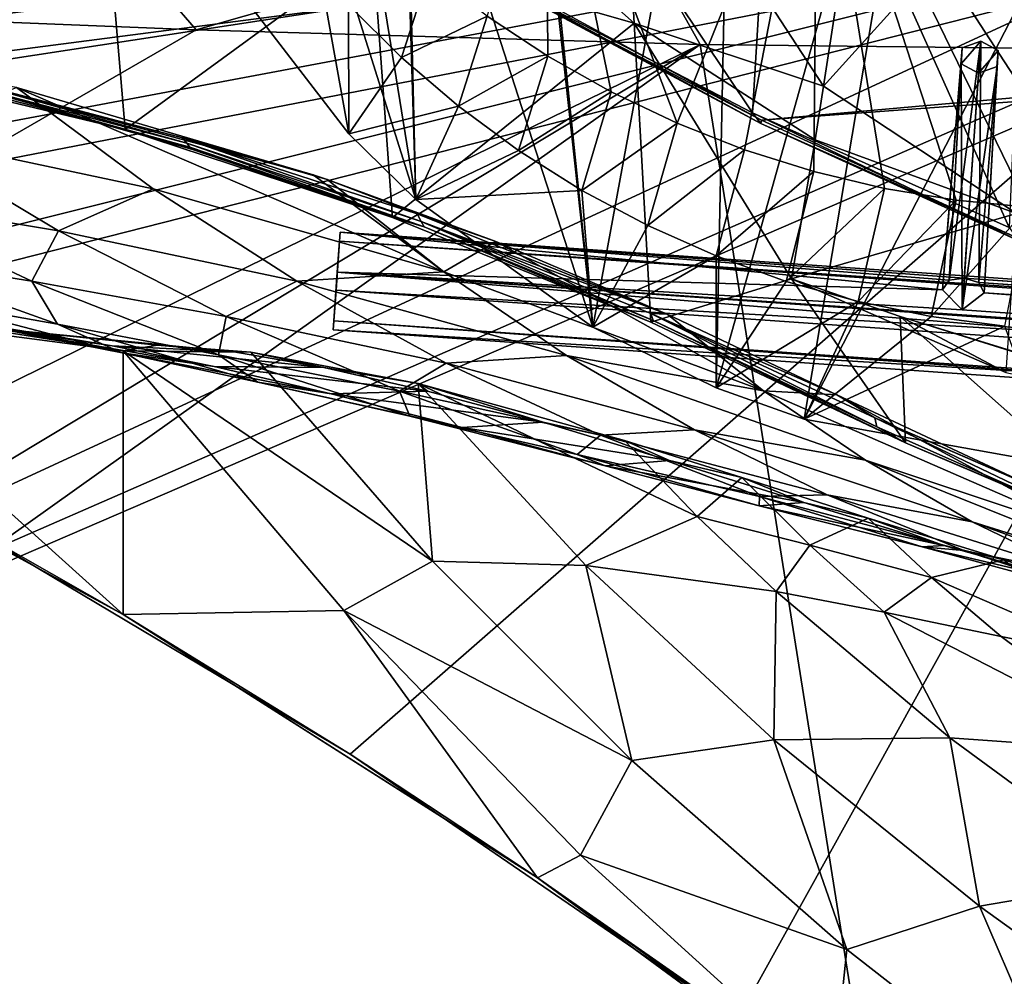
# Model space of a CAD drawing. Header units: metres. Extents: x -1004 to 0, y -808 to 0.
# Tile 60 of 97: x -663 to -569, y -167 to -76. Entities that reach past the tile are written whole.
import ezdxf

# ---------------------------------------------------------------- set-up
doc = ezdxf.new("R2010")
doc.units = ezdxf.units.M

msp = doc.modelspace()

# ---------------------------------------------------------------- linework, layer by layer
at = {"layer": 'top'}
for points in [[(-563.828979, -118.351624, 1976.31604), (-587.837097, -114.055832, 1971.532593), (-543.370056, -28.105516, 1926.987183)], [(-543.370056, -28.105516, 1926.987183), (-587.837097, -114.055832, 1971.532593), (-573.681213, -30.273012, 1923.938354)], [(-587.837097, -114.055832, 1971.532593), (-596.266052, -111.034325, 1969.651367), (-573.681213, -30.273012, 1923.938354)], [(-573.681213, -30.273012, 1923.938354), (-596.266052, -111.034325, 1969.651367), (-594.640137, -32.213715, 1924.19812)], [(-594.640137, -32.213715, 1924.19812), (-608.102783, -105.245163, 1966.830444), (-615.462036, -34.456242, 1926.485474)], [(-596.266052, -111.034325, 1969.651367), (-608.102783, -105.245163, 1966.830444), (-594.640137, -32.213715, 1924.19812)], [(-608.102783, -105.245163, 1966.830444), (-614.798401, -44.35643, 1932.162842), (-615.462036, -34.456242, 1926.485474)], [(-568.185486, -95.664284, 1536.789795), (-590.469238, -45.978783, 1506.066406), (-565.839478, -41.072617, 1505.358643)], [(-614.798401, -44.35643, 1932.162842), (-608.102783, -105.245163, 1966.830444), (-626.112, -49.44426, 1937.075684)], [(-592.798096, -84.690819, 1528.295776), (-614.703125, -51.961727, 1506.982056), (-590.469238, -45.978783, 1506.066406)], [(-568.185486, -95.664284, 1536.789795), (-592.798096, -84.690819, 1528.295776), (-590.469238, -45.978783, 1506.066406)], [(-626.112, -49.44426, 1937.075684), (-625.064758, -92.989151, 1962.418091), (-626.371643, -50.028816, 1937.447388)], [(-608.102783, -105.245163, 1966.830444), (-625.064758, -92.989151, 1962.418091), (-626.112, -49.44426, 1937.075684)], [(-625.064758, -92.989151, 1962.418091), (-631.759094, -51.641544, 1939.911621), (-626.371643, -50.028816, 1937.447388)], [(-631.759094, -51.641544, 1939.911621), (-625.064758, -92.989151, 1962.418091), (-637.43988, -53.622517, 1943.283569)], [(-629.193848, -68.938919, 224.104462), (-630.95813, -52.26717, 218.463608), (-604.139343, -76.101646, 232.79126)], [(-630.95813, -52.26717, 218.463608), (-605.47699, -52.26717, 225.682297), (-604.139343, -76.101646, 232.79126)], [(-612.411072, -79.258827, 2014.919556), (-612.598816, -52.26717, 2019.714355), (-618.238586, -75.413475, 2014.608521)], [(-592.798096, -84.690819, 1528.295776), (-616.348267, -72.405678, 1518.67334), (-614.703125, -51.961727, 1506.982056)], [(-612.411072, -79.258827, 2014.919556), (-606.333313, -82.68618, 2015.31543), (-612.598816, -52.26717, 2019.714355)], [(-606.333313, -82.68618, 2015.31543), (-600.035767, -85.679489, 2015.789551), (-612.598816, -52.26717, 2019.714355)], [(-612.598816, -52.26717, 2019.714355), (-600.035767, -85.679489, 2015.789551), (-586.582764, -52.26717, 2023.772217)], [(-604.139343, -76.101646, 232.79126), (-605.47699, -52.26717, 225.682297), (-585.999634, -82.12085, 238.878784)], [(-605.47699, -52.26717, 225.682297), (-581.403381, -52.26717, 232.403809), (-585.999634, -82.12085, 238.878784)], [(-600.035767, -85.679489, 2015.789551), (-593.549927, -88.224861, 2016.335571), (-586.582764, -52.26717, 2023.772217)], [(-586.582764, -52.26717, 2023.772217), (-593.549927, -88.224861, 2016.335571), (-586.907837, -90.311035, 2016.94751)], [(-586.907837, -90.311035, 2016.94751), (-580.142151, -91.928886, 2017.619385), (-586.582764, -52.26717, 2023.772217)], [(-573.285706, -93.071762, 2018.345337), (-566.371765, -93.735229, 2019.120239), (-586.582764, -52.26717, 2023.772217)], [(-566.371765, -93.735229, 2019.120239), (-559.433289, -93.917221, 2019.939453), (-586.582764, -52.26717, 2023.772217)], [(-586.582764, -52.26717, 2023.772217), (-559.433289, -93.917221, 2019.939453), (-534.209045, -52.26717, 2030.036865)], [(-580.142151, -91.928886, 2017.619385), (-573.285706, -93.071762, 2018.345337), (-586.582764, -52.26717, 2023.772217)], [(-558.9823, -52.26717, 218.480057), (-567.48938, -94.348671, 228.07338), (-585.999634, -82.12085, 238.878784)], [(-585.999634, -82.12085, 238.878784), (-581.403381, -52.26717, 232.403809), (-558.9823, -52.26717, 218.480057)], [(-637.43988, -53.622517, 1943.283569), (-631.481934, -86.697609, 1960.633789), (-643.121216, -71.542465, 1957.235962)], [(-625.064758, -92.989151, 1962.418091), (-631.481934, -86.697609, 1960.633789), (-637.43988, -53.622517, 1943.283569)], [(-679.312012, -79.51873, 217.640656), (-681.319946, -58.064472, 209.476532), (-654.932617, -62.904243, 216.257507)], [(-680.822693, -82.096756, 664.253174), (-670.037964, -123.145065, 663.178101), (-531.962463, -59.26767, 664.851257)], [(-659.932678, -70.278816, 664.562744), (-680.822693, -82.096756, 664.253174), (-531.962463, -59.26767, 664.851257)], [(-670.037964, -123.145065, 663.178101), (-631.364441, -146.148254, 662.575684), (-531.962463, -59.26767, 664.851257)], [(-531.962463, -59.26767, 664.851257), (-631.364441, -146.148254, 662.575684), (-594.247375, -171.585114, 661.909546)], [(-594.247375, -171.585114, 661.909546), (-196.308548, -147.470947, 662.541565), (-531.962463, -59.26767, 664.851257)], [(-652.923584, -86.288589, 224.602814), (-679.312012, -79.51873, 217.640656), (-654.932617, -62.904243, 216.257507)], [(-652.923584, -86.288589, 224.602814), (-654.932617, -62.904243, 216.257507), (-629.193848, -68.938919, 224.104462)], [(-615.470276, -72.550049, 1606.88501), (-591.933105, -85.384491, 1606.548584), (-341.576477, -63.148872, 1607.130249)], [(-591.933105, -85.384491, 1606.548584), (-332.205414, -66.348167, 1607.047974), (-341.576477, -63.148872, 1607.130249)], [(-591.933105, -85.384491, 1606.548584), (-567.294678, -96.737617, 1606.251099), (-332.205414, -66.348167, 1607.047974)], [(-627.323669, -94.729889, 232.603958), (-652.923584, -86.288589, 224.602814), (-629.193848, -68.938919, 224.104462)], [(-627.323669, -94.729889, 232.603958), (-629.193848, -68.938919, 224.104462), (-604.139343, -76.101646, 232.79126)], [(-680.822693, -82.096756, 664.253174), (-659.932678, -70.278816, 664.562744), (-675.033691, -78.648476, 673.609558)], [(-675.033691, -78.648476, 673.609558), (-659.932678, -70.278816, 664.562744), (-668.161499, -74.824287, 673.609558)], [(-643.121216, -71.542465, 1957.235962), (-631.481934, -86.697609, 1960.633789), (-631.542053, -74.32885, 1986.448975)], [(-623.786194, -71.168701, 2014.388184), (-631.542053, -74.32885, 1986.448975), (-626.443542, -79.373871, 1987.212524)], [(-618.238586, -75.413475, 2014.608521), (-623.786194, -71.168701, 2014.388184), (-626.443542, -79.373871, 1987.212524)], [(-616.348267, -72.405678, 1518.67334), (-591.986511, -85.71357, 1568.000854), (-615.808777, -72.942154, 1563.11499)], [(-616.348267, -72.405678, 1518.67334), (-592.798096, -84.690819, 1528.295776), (-591.986511, -85.71357, 1568.000854)], [(-591.933105, -85.384491, 1606.548584), (-615.470276, -72.550049, 1606.88501), (-615.808777, -72.942154, 1563.11499)], [(-615.808777, -72.942154, 1563.11499), (-591.986511, -85.71357, 1568.000854), (-591.933105, -85.384491, 1606.548584)], [(-631.542053, -74.32885, 1986.448975), (-631.481934, -86.697609, 1960.633789), (-626.443542, -79.373871, 1987.212524)], [(-626.443542, -79.373871, 1987.212524), (-620.992493, -84.033981, 1988.072144), (-618.238586, -75.413475, 2014.608521)], [(-620.992493, -84.033981, 1988.072144), (-612.411072, -79.258827, 2014.919556), (-618.238586, -75.413475, 2014.608521)], [(-602.542542, -104.7491, 241.333344), (-627.323669, -94.729889, 232.603958), (-604.139343, -76.101646, 232.79126)], [(-585.999634, -82.12085, 238.878784), (-586.793945, -87.279961, 239.997757), (-604.139343, -76.101646, 232.79126)], [(-586.793945, -87.279961, 239.997757), (-589.073486, -100.586571, 243.009766), (-604.139343, -76.101646, 232.79126)], [(-604.139343, -76.101646, 232.79126), (-589.073486, -100.586571, 243.009766), (-602.542542, -104.7491, 241.333344)], [(-669.603027, -81.661865, 259.044739), (-692.806763, -76.714981, 259.044769), (-652.923584, -86.288589, 224.602814)], [(-692.806763, -76.714981, 259.044769), (-679.312012, -79.51873, 217.640656), (-652.923584, -86.288589, 224.602814)], [(-620.992493, -84.033981, 1988.072144), (-615.219604, -88.287964, 1989.022461), (-612.411072, -79.258827, 2014.919556)], [(-615.219604, -88.287964, 1989.022461), (-606.333313, -82.68618, 2015.31543), (-612.411072, -79.258827, 2014.919556)], [(-631.481934, -86.697609, 1960.633789), (-620.992493, -84.033981, 1988.072144), (-626.443542, -79.373871, 1987.212524)], [(-634.918335, -90.626564, 331.907074), (-670.326172, -81.068336, 317.038666), (-647.446167, -87.074768, 317.038666)], [(-647.446167, -87.074768, 317.038666), (-670.326172, -81.068336, 317.038666), (-647.031433, -87.603516, 288.041077)], [(-670.326172, -81.068336, 317.038666), (-669.603027, -81.661865, 259.044739), (-647.031433, -87.603516, 288.041077)], [(-634.918335, -90.626564, 331.907074), (-663.349731, -82.262161, 355.030396), (-670.326172, -81.068336, 317.038666)], [(-647.031433, -87.603516, 288.041077), (-669.603027, -81.661865, 259.044739), (-646.734009, -87.974144, 259.044708)], [(-669.603027, -81.661865, 259.044739), (-646.578308, -88.18129, 230.050766), (-646.734009, -87.974144, 259.044708)], [(-652.923584, -86.288589, 224.602814), (-646.578308, -88.18129, 230.050766), (-669.603027, -81.661865, 259.044739)], [(-674.804321, -86.762527, 381.351013), (-663.349731, -82.262161, 355.030396), (-650.246704, -91.971535, 355.041077)], [(-663.349731, -82.262161, 355.030396), (-622.386597, -99.928566, 331.017609), (-650.246704, -91.971535, 355.041077)], [(-663.349731, -82.262161, 355.030396), (-634.918335, -90.626564, 331.907074), (-622.386597, -99.928566, 331.017609)], [(-606.333313, -82.68618, 2015.31543), (-615.219604, -88.287964, 1989.022461), (-609.157104, -92.115326, 1990.044312)], [(-600.035767, -85.679489, 2015.789551), (-606.333313, -82.68618, 2015.31543), (-609.157104, -92.115326, 1990.044312)], [(-567.48938, -94.348671, 228.07338), (-586.793945, -87.279961, 239.997757), (-585.999634, -82.12085, 238.878784)], [(-631.481934, -86.697609, 1960.633789), (-625.064758, -92.989151, 1962.418091), (-620.992493, -84.033981, 1988.072144)], [(-625.064758, -92.989151, 1962.418091), (-615.219604, -88.287964, 1989.022461), (-620.992493, -84.033981, 1988.072144)], [(-592.798096, -84.690819, 1528.295776), (-567.253906, -96.950066, 1572.272095), (-591.986511, -85.71357, 1568.000854)], [(-592.798096, -84.690819, 1528.295776), (-568.185486, -95.664284, 1536.789795), (-567.253906, -96.950066, 1572.272095)], [(-600.035767, -85.679489, 2015.789551), (-609.157104, -92.115326, 1990.044312), (-602.837219, -95.495575, 1991.118774)], [(-593.549927, -88.224861, 2016.335571), (-600.035767, -85.679489, 2015.789551), (-602.837219, -95.495575, 1991.118774)], [(-591.986511, -85.71357, 1568.000854), (-567.294678, -96.737617, 1606.251099), (-591.933105, -85.384491, 1606.548584)], [(-591.986511, -85.71357, 1568.000854), (-567.253906, -96.950066, 1572.272095), (-567.294678, -96.737617, 1606.251099)], [(-659.318787, -96.001366, 381.313934), (-679.260498, -92.67411, 409.080048), (-674.804321, -86.762527, 381.351013)], [(-650.246704, -91.971535, 355.041077), (-659.318787, -96.001366, 381.313934), (-674.804321, -86.762527, 381.351013)], [(-646.578308, -88.18129, 230.050766), (-652.923584, -86.288589, 224.602814), (-627.323669, -94.729889, 232.603958)], [(-633.560303, -91.085533, 330.921234), (-647.446167, -87.074768, 317.038666), (-624.941956, -94.367821, 317.038666)], [(-647.446167, -87.074768, 317.038666), (-624.556091, -95.109337, 288.041077), (-624.941956, -94.367821, 317.038666)], [(-633.560303, -91.085533, 330.921234), (-634.918335, -90.626564, 331.907074), (-647.446167, -87.074768, 317.038666)], [(-647.446167, -87.074768, 317.038666), (-647.031433, -87.603516, 288.041077), (-624.556091, -95.109337, 288.041077)], [(-647.031433, -87.603516, 288.041077), (-624.279541, -95.627876, 259.044708), (-624.556091, -95.109337, 288.041077)], [(-646.734009, -87.974144, 259.044708), (-624.279541, -95.627876, 259.044708), (-647.031433, -87.603516, 288.041077)], [(-586.793945, -87.279961, 239.997757), (-567.48938, -94.348671, 228.07338), (-589.073486, -100.586571, 243.009766)], [(-646.734009, -87.974144, 259.044708), (-646.578308, -88.18129, 230.050766), (-627.323669, -94.729889, 232.603958)], [(-646.734009, -87.974144, 259.044708), (-627.323669, -94.729889, 232.603958), (-624.279541, -95.627876, 259.044708)], [(-615.219604, -88.287964, 1989.022461), (-625.064758, -92.989151, 1962.418091), (-609.157104, -92.115326, 1990.044312)], [(-602.837219, -95.495575, 1991.118774), (-596.29303, -98.409485, 1992.22876), (-593.549927, -88.224861, 2016.335571)], [(-596.29303, -98.409485, 1992.22876), (-586.907837, -90.311035, 2016.94751), (-593.549927, -88.224861, 2016.335571)], [(-596.29303, -98.409485, 1992.22876), (-589.560974, -100.842484, 1993.362915), (-586.907837, -90.311035, 2016.94751)], [(-589.560974, -100.842484, 1993.362915), (-580.142151, -91.928886, 2017.619385), (-586.907837, -90.311035, 2016.94751)], [(-634.918335, -90.626564, 331.907074), (-633.560303, -91.085533, 330.921234), (-622.386597, -99.928566, 331.017609)], [(-622.386597, -99.928566, 331.017609), (-633.560303, -91.085533, 330.921234), (-617.397827, -97.009521, 319.917908)], [(-617.397827, -97.009521, 319.917908), (-633.560303, -91.085533, 330.921234), (-624.941956, -94.367821, 317.038666)], [(-659.318787, -96.001366, 381.313934), (-650.246704, -91.971535, 355.041077), (-636.494324, -100.810738, 355.049286)], [(-650.246704, -91.971535, 355.041077), (-622.386597, -99.928566, 331.017609), (-636.494324, -100.810738, 355.049286)], [(-625.064758, -92.989151, 1962.418091), (-608.102783, -105.245163, 1966.830444), (-609.157104, -92.115326, 1990.044312)], [(-609.157104, -92.115326, 1990.044312), (-608.102783, -105.245163, 1966.830444), (-602.837219, -95.495575, 1991.118774)], [(-580.142151, -91.928886, 2017.619385), (-589.560974, -100.842484, 1993.362915), (-582.67804, -102.78109, 1994.511719)], [(-573.285706, -93.071762, 2018.345337), (-580.142151, -91.928886, 2017.619385), (-582.67804, -102.78109, 1994.511719)], [(-679.260498, -92.67411, 409.080048), (-661.89801, -100.827148, 409.03186), (-678.164673, -98.225899, 437.984161)], [(-679.260498, -92.67411, 409.080048), (-659.318787, -96.001366, 381.313934), (-661.89801, -100.827148, 409.03186)], [(-573.285706, -93.071762, 2018.345337), (-582.67804, -102.78109, 1994.511719), (-575.681335, -104.211815, 1995.665405)], [(-566.371765, -93.735229, 2019.120239), (-573.285706, -93.071762, 2018.345337), (-575.681335, -104.211815, 1995.665405)], [(-624.941956, -94.367821, 317.038666), (-624.556091, -95.109337, 288.041077), (-600.987366, -103.996346, 310.008209)], [(-600.987366, -103.996346, 310.008209), (-617.397827, -97.009521, 319.917908), (-624.941956, -94.367821, 317.038666)], [(-567.48938, -94.348671, 228.07338), (-568.516724, -109.58007, 230.279831), (-589.073486, -100.586571, 243.009766)], [(-575.681335, -104.211815, 1995.665405), (-568.604858, -105.142845, 1996.812866), (-566.371765, -93.735229, 2019.120239)], [(-627.323669, -94.729889, 232.603958), (-602.542542, -104.7491, 241.333344), (-624.279541, -95.627876, 259.044708)], [(-624.556091, -95.109337, 288.041077), (-602.556885, -103.91246, 288.041077), (-600.987366, -103.996346, 310.008209)], [(-624.556091, -95.109337, 288.041077), (-624.279541, -95.627876, 259.044708), (-602.319946, -104.598839, 259.044678)], [(-624.556091, -95.109337, 288.041077), (-602.319946, -104.598839, 259.044678), (-602.556885, -103.91246, 288.041077)], [(-661.89801, -100.827148, 409.03186), (-659.318787, -96.001366, 381.313934), (-643.241394, -104.215828, 381.276855)], [(-643.241394, -104.215828, 381.276855), (-659.318787, -96.001366, 381.313934), (-636.494324, -100.810738, 355.049286)], [(-624.279541, -95.627876, 259.044708), (-602.542542, -104.7491, 241.333344), (-602.319946, -104.598839, 259.044678)], [(-608.102783, -105.245163, 1966.830444), (-596.29303, -98.409485, 1992.22876), (-602.837219, -95.495575, 1991.118774)], [(-622.386597, -99.928566, 331.017609), (-617.397827, -97.009521, 319.917908), (-591.735535, -111.336609, 310.255798)], [(-617.397827, -97.009521, 319.917908), (-600.987366, -103.996346, 310.008209), (-591.735535, -111.336609, 310.255798)], [(-678.164673, -98.225899, 437.984161), (-661.89801, -100.827148, 409.03186), (-659.417236, -104.945175, 438.012207)], [(-659.417236, -104.945175, 438.012207), (-672.895813, -102.54882, 468.096893), (-678.164673, -98.225899, 437.984161)], [(-608.102783, -105.245163, 1966.830444), (-596.266052, -111.034325, 1969.651367), (-596.29303, -98.409485, 1992.22876)], [(-596.266052, -111.034325, 1969.651367), (-589.560974, -100.842484, 1993.362915), (-596.29303, -98.409485, 1992.22876)], [(-622.386597, -99.928566, 331.017609), (-610.637268, -107.932457, 331.112183), (-636.494324, -100.810738, 355.049286)], [(-622.386597, -99.928566, 331.017609), (-591.735535, -111.336609, 310.255798), (-610.637268, -107.932457, 331.112183)], [(-661.89801, -100.827148, 409.03186), (-644.003357, -107.871841, 408.983673), (-659.417236, -104.945175, 438.012207)], [(-644.003357, -107.871841, 408.983673), (-661.89801, -100.827148, 409.03186), (-643.241394, -104.215828, 381.276855)], [(-636.494324, -100.810738, 355.049286), (-622.179504, -108.69426, 355.057526), (-643.241394, -104.215828, 381.276855)], [(-636.494324, -100.810738, 355.049286), (-610.637268, -107.932457, 331.112183), (-622.179504, -108.69426, 355.057526)], [(-589.073486, -100.586571, 243.009766), (-578.123413, -116.305847, 249.136841), (-602.542542, -104.7491, 241.333344)], [(-589.560974, -100.842484, 1993.362915), (-596.266052, -111.034325, 1969.651367), (-582.67804, -102.78109, 1994.511719)], [(-589.073486, -100.586571, 243.009766), (-578.6474, -104.198151, 245.97908), (-578.123413, -116.305847, 249.136841)], [(-578.6474, -104.198151, 245.97908), (-589.073486, -100.586571, 243.009766), (-568.516724, -109.58007, 230.279831)], [(-662.457703, -105.636093, 563.796265), (-682.191223, -102.514626, 563.357361), (-674.278809, -103.721153, 531.168823)], [(-662.457703, -105.636093, 563.796265), (-669.151733, -104.963043, 596.06311), (-682.191223, -102.514626, 563.357361)], [(-659.417236, -104.945175, 438.012207), (-653.221741, -107.68634, 468.277069), (-672.895813, -102.54882, 468.096893)], [(-653.221741, -107.68634, 468.277069), (-664.600403, -105.44278, 499.402649), (-672.895813, -102.54882, 468.096893)], [(-596.266052, -111.034325, 1969.651367), (-587.837097, -114.055832, 1971.532593), (-582.67804, -102.78109, 1994.511719)], [(-582.67804, -102.78109, 1994.511719), (-587.837097, -114.055832, 1971.532593), (-575.681335, -104.211815, 1995.665405)], [(-694.446411, -110.296303, 628.364868), (-685.96875, -103.176041, 628.364929), (-653.125732, -132.790131, 628.36499)], [(-685.96875, -103.176041, 628.364929), (-653.117859, -107.485107, 628.364929), (-653.125732, -132.790131, 628.36499)], [(-653.117859, -107.485107, 628.364929), (-685.96875, -103.176041, 628.364929), (-669.151733, -104.963043, 596.06311)], [(-654.198914, -107.009155, 531.627197), (-674.278809, -103.721153, 531.168823), (-664.600403, -105.44278, 499.402649)], [(-654.198914, -107.009155, 531.627197), (-662.457703, -105.636093, 563.796265), (-674.278809, -103.721153, 531.168823)], [(-643.241394, -104.215828, 381.276855), (-626.641907, -111.368629, 381.239777), (-644.003357, -107.871841, 408.983673)], [(-622.179504, -108.69426, 355.057526), (-626.641907, -111.368629, 381.239777), (-643.241394, -104.215828, 381.276855)], [(-600.987366, -103.996346, 310.008209), (-602.556885, -103.91246, 288.041077), (-584.722534, -111.719803, 301.336212)], [(-602.556885, -103.91246, 288.041077), (-581.073303, -113.910637, 288.041077), (-584.722534, -111.719803, 301.336212)], [(-602.319946, -104.598839, 259.044678), (-580.894348, -114.778145, 259.044647), (-602.556885, -103.91246, 288.041077)], [(-602.556885, -103.91246, 288.041077), (-580.894348, -114.778145, 259.044647), (-581.073303, -113.910637, 288.041077)], [(-602.542542, -104.7491, 241.333344), (-578.123413, -116.305847, 249.136841), (-602.319946, -104.598839, 259.044678)], [(-602.319946, -104.598839, 259.044678), (-578.123413, -116.305847, 249.136841), (-580.894348, -114.778145, 259.044647)], [(-591.735535, -111.336609, 310.255798), (-600.987366, -103.996346, 310.008209), (-584.722534, -111.719803, 301.336212)], [(-587.837097, -114.055832, 1971.532593), (-568.604858, -105.142845, 1996.812866), (-575.681335, -104.211815, 1995.665405)], [(-578.6474, -104.198151, 245.97908), (-553.021729, -126.965759, 255.982742), (-578.123413, -116.305847, 249.136841)], [(-578.6474, -104.198151, 245.97908), (-553.055786, -112.110451, 252.627716), (-553.021729, -126.965759, 255.982742)], [(-553.055786, -112.110451, 252.627716), (-578.6474, -104.198151, 245.97908), (-545.575745, -114.517525, 251.47937)], [(-578.6474, -104.198151, 245.97908), (-568.516724, -109.58007, 230.279831), (-545.575745, -114.517525, 251.47937)], [(-649.828857, -106.942963, 596.333008), (-653.117859, -107.485107, 628.364929), (-669.151733, -104.963043, 596.06311)], [(-649.828857, -106.942963, 596.333008), (-669.151733, -104.963043, 596.06311), (-662.457703, -105.636093, 563.796265)], [(-644.413147, -109.010918, 499.752747), (-654.198914, -107.009155, 531.627197), (-664.600403, -105.44278, 499.402649)], [(-664.600403, -105.44278, 499.402649), (-653.221741, -107.68634, 468.277069), (-644.413147, -109.010918, 499.752747)], [(-642.508728, -107.608116, 564.235168), (-662.457703, -105.636093, 563.796265), (-654.198914, -107.009155, 531.627197)], [(-642.508728, -107.608116, 564.235168), (-649.828857, -106.942963, 596.333008), (-662.457703, -105.636093, 563.796265)], [(-644.003357, -107.871841, 408.983673), (-640.216064, -110.497765, 438.040222), (-659.417236, -104.945175, 438.012207)], [(-640.216064, -110.497765, 438.040222), (-653.221741, -107.68634, 468.277069), (-659.417236, -104.945175, 438.012207)], [(-587.837097, -114.055832, 1971.532593), (-563.828979, -118.351624, 1976.31604), (-568.604858, -105.142845, 1996.812866)], [(-633.876587, -109.112877, 532.085571), (-654.198914, -107.009155, 531.627197), (-644.413147, -109.010918, 499.752747)], [(-633.876587, -109.112877, 532.085571), (-642.508728, -107.608116, 564.235168), (-654.198914, -107.009155, 531.627197)], [(-653.125732, -132.790131, 628.36499), (-653.117859, -107.485107, 628.364929), (-631.979614, -132.375916, 628.364929)], [(-640.894775, -107.634247, 569.851929), (-653.117859, -107.485107, 628.364929), (-649.828857, -106.942963, 596.333008)], [(-653.117859, -107.485107, 628.364929), (-623.481262, -127.673668, 570.813843), (-631.979614, -132.375916, 628.364929)], [(-653.117859, -107.485107, 628.364929), (-640.894775, -107.634247, 569.851929), (-623.481262, -127.673668, 570.813843)], [(-642.508728, -107.608116, 564.235168), (-640.894775, -107.634247, 569.851929), (-649.828857, -106.942963, 596.333008)], [(-653.221741, -107.68634, 468.277069), (-633.184692, -111.624023, 468.457245), (-644.413147, -109.010918, 499.752747)], [(-653.221741, -107.68634, 468.277069), (-640.216064, -110.497765, 438.040222), (-633.184692, -111.624023, 468.457245)], [(-626.641907, -111.368629, 381.239777), (-625.651001, -113.775276, 408.935486), (-644.003357, -107.871841, 408.983673)], [(-625.651001, -113.775276, 408.935486), (-640.216064, -110.497765, 438.040222), (-644.003357, -107.871841, 408.983673)], [(-640.894775, -107.634247, 569.851929), (-642.508728, -107.608116, 564.235168), (-633.876587, -109.112877, 532.085571)], [(-640.894775, -107.634247, 569.851929), (-624.834045, -110.642342, 512.344299), (-623.481262, -127.673668, 570.813843)], [(-624.834045, -110.642342, 512.344299), (-640.894775, -107.634247, 569.851929), (-633.876587, -109.112877, 532.085571)], [(-610.637268, -107.932457, 331.112183), (-598.372559, -115.0728, 331.206726), (-622.179504, -108.69426, 355.057526)], [(-591.735535, -111.336609, 310.255798), (-581.969543, -117.990639, 310.494843), (-610.637268, -107.932457, 331.112183)], [(-610.637268, -107.932457, 331.112183), (-581.969543, -117.990639, 310.494843), (-598.372559, -115.0728, 331.206726)], [(-623.9599, -111.369812, 500.102844), (-633.876587, -109.112877, 532.085571), (-644.413147, -109.010918, 499.752747)], [(-644.413147, -109.010918, 499.752747), (-633.184692, -111.624023, 468.457245), (-623.9599, -111.369812, 500.102844)], [(-624.834045, -110.642342, 512.344299), (-633.876587, -109.112877, 532.085571), (-623.9599, -111.369812, 500.102844)], [(-607.367859, -115.586449, 355.065735), (-626.641907, -111.368629, 381.239777), (-622.179504, -108.69426, 355.057526)], [(-622.179504, -108.69426, 355.057526), (-598.372559, -115.0728, 331.206726), (-607.367859, -115.586449, 355.065735)], [(-694.446411, -110.296303, 628.364868), (-653.125732, -132.790131, 628.36499), (-694.430115, -110.304489, 645.939514)], [(-653.125732, -132.790131, 628.36499), (-670.037964, -123.145065, 663.178101), (-694.430115, -110.304489, 645.939514)], [(-640.216064, -110.497765, 438.040222), (-620.63855, -114.856247, 438.068268), (-633.184692, -111.624023, 468.457245)], [(-620.63855, -114.856247, 438.068268), (-640.216064, -110.497765, 438.040222), (-625.651001, -113.775276, 408.935486)], [(-633.184692, -111.624023, 468.457245), (-612.862915, -114.340675, 468.637421), (-623.9599, -111.369812, 500.102844)], [(-607.367859, -115.586449, 355.065735), (-609.592346, -117.4272, 381.202698), (-626.641907, -111.368629, 381.239777)], [(-609.592346, -117.4272, 381.202698), (-625.651001, -113.775276, 408.935486), (-626.641907, -111.368629, 381.239777)], [(-598.097351, -123.37265, 457.500122), (-624.834045, -110.642342, 512.344299), (-605.058899, -116.079597, 456.188721)], [(-623.481262, -127.673668, 570.813843), (-624.834045, -110.642342, 512.344299), (-608.788452, -128.067902, 514.308044)], [(-624.834045, -110.642342, 512.344299), (-598.097351, -123.37265, 457.500122), (-608.788452, -128.067902, 514.308044)], [(-605.058899, -116.079597, 456.188721), (-624.834045, -110.642342, 512.344299), (-612.862915, -114.340675, 468.637421)], [(-612.862915, -114.340675, 468.637421), (-624.834045, -110.642342, 512.344299), (-623.9599, -111.369812, 500.102844)], [(-591.735535, -111.336609, 310.255798), (-584.722534, -111.719803, 301.336212), (-559.116699, -125.552315, 293.231628)], [(-581.969543, -117.990639, 310.494843), (-591.735535, -111.336609, 310.255798), (-559.116699, -125.552315, 293.231628)], [(-633.184692, -111.624023, 468.457245), (-620.63855, -114.856247, 438.068268), (-612.862915, -114.340675, 468.637421)], [(-584.722534, -111.719803, 301.336212), (-566.567993, -120.212517, 292.904572), (-559.116699, -125.552315, 293.231628)], [(-584.722534, -111.719803, 301.336212), (-581.073303, -113.910637, 288.041077), (-566.567993, -120.212517, 292.904572)], [(-606.917358, -118.509514, 408.887299), (-625.651001, -113.775276, 408.935486), (-609.592346, -117.4272, 381.202698)], [(-606.917358, -118.509514, 408.887299), (-620.63855, -114.856247, 438.068268), (-625.651001, -113.775276, 408.935486)], [(-581.073303, -113.910637, 288.041077), (-559.348633, -123.370239, 288.041077), (-566.567993, -120.212517, 292.904572)], [(-580.894348, -114.778145, 259.044647), (-559.214417, -124.400429, 259.044647), (-581.073303, -113.910637, 288.041077)], [(-559.214417, -124.400429, 259.044647), (-559.348633, -123.370239, 288.041077), (-581.073303, -113.910637, 288.041077)], [(-620.63855, -114.856247, 438.068268), (-600.76355, -117.998337, 438.096313), (-612.862915, -114.340675, 468.637421)], [(-600.76355, -117.998337, 438.096313), (-620.63855, -114.856247, 438.068268), (-606.917358, -118.509514, 408.887299)], [(-600.76355, -117.998337, 438.096313), (-605.058899, -116.079597, 456.188721), (-612.862915, -114.340675, 468.637421)], [(-598.372559, -115.0728, 331.206726), (-585.651978, -121.31678, 331.30127), (-607.367859, -115.586449, 355.065735)], [(-581.969543, -117.990639, 310.494843), (-571.750549, -123.893745, 310.733887), (-598.372559, -115.0728, 331.206726)], [(-571.750549, -123.893745, 310.733887), (-585.651978, -121.31678, 331.30127), (-598.372559, -115.0728, 331.206726)], [(-578.123413, -116.305847, 249.136841), (-559.214417, -124.400429, 259.044647), (-580.894348, -114.778145, 259.044647)], [(-592.127136, -121.456146, 355.073975), (-609.592346, -117.4272, 381.202698), (-607.367859, -115.586449, 355.065735)], [(-585.651978, -121.31678, 331.30127), (-592.127136, -121.456146, 355.073975), (-607.367859, -115.586449, 355.065735)], [(-593.822815, -119.63131, 428.710632), (-598.097351, -123.37265, 457.500122), (-605.058899, -116.079597, 456.188721)], [(-593.822815, -119.63131, 428.710632), (-605.058899, -116.079597, 456.188721), (-600.76355, -117.998337, 438.096313)], [(-578.123413, -116.305847, 249.136841), (-553.021729, -126.965759, 255.982742), (-559.214417, -124.400429, 259.044647)], [(-592.166748, -122.363884, 381.165619), (-606.917358, -118.509514, 408.887299), (-609.592346, -117.4272, 381.202698)], [(-609.592346, -117.4272, 381.202698), (-592.127136, -121.456146, 355.073975), (-592.166748, -122.363884, 381.165619)], [(-587.880676, -122.051765, 408.839111), (-600.76355, -117.998337, 438.096313), (-606.917358, -118.509514, 408.887299)], [(-587.880676, -122.051765, 408.839111), (-606.917358, -118.509514, 408.887299), (-592.166748, -122.363884, 381.165619)], [(-587.880676, -122.051765, 408.839111), (-593.822815, -119.63131, 428.710632), (-600.76355, -117.998337, 438.096313)], [(-559.116699, -125.552315, 293.231628), (-551.253235, -130.306641, 293.561218), (-581.969543, -117.990639, 310.494843)], [(-551.253235, -130.306641, 293.561218), (-571.750549, -123.893745, 310.733887), (-581.969543, -117.990639, 310.494843)], [(-587.294861, -126.13488, 430.19635), (-598.097351, -123.37265, 457.500122), (-593.822815, -119.63131, 428.710632)], [(-581.704956, -123.536179, 401.657776), (-587.294861, -126.13488, 430.19635), (-593.822815, -119.63131, 428.710632)], [(-581.704956, -123.536179, 401.657776), (-593.822815, -119.63131, 428.710632), (-587.880676, -122.051765, 408.839111)], [(-592.127136, -121.456146, 355.073975), (-576.5271, -126.276833, 355.082184), (-592.166748, -122.363884, 381.165619)], [(-572.537354, -126.635696, 331.395844), (-592.127136, -121.456146, 355.073975), (-585.651978, -121.31678, 331.30127)], [(-576.5271, -126.276833, 355.082184), (-592.127136, -121.456146, 355.073975), (-572.537354, -126.635696, 331.395844)], [(-561.130554, -129.016998, 310.972931), (-572.537354, -126.635696, 331.395844), (-585.651978, -121.31678, 331.30127)], [(-561.130554, -129.016998, 310.972931), (-585.651978, -121.31678, 331.30127), (-571.750549, -123.893745, 310.733887)], [(-574.440918, -126.156013, 381.12854), (-587.880676, -122.051765, 408.839111), (-592.166748, -122.363884, 381.165619)], [(-592.166748, -122.363884, 381.165619), (-576.5271, -126.276833, 355.082184), (-574.440918, -126.156013, 381.12854)], [(-574.440918, -126.156013, 381.12854), (-581.704956, -123.536179, 401.657776), (-587.880676, -122.051765, 408.839111)], [(-653.125732, -132.790131, 628.36499), (-631.364441, -146.148254, 662.575684), (-670.037964, -123.145065, 663.178101)], [(-608.788452, -128.067902, 514.308044), (-598.097351, -123.37265, 457.500122), (-590.544983, -130.564774, 459.064362)], [(-598.097351, -123.37265, 457.500122), (-587.294861, -126.13488, 430.19635), (-590.544983, -130.564774, 459.064362)], [(-575.644897, -129.237701, 403.282227), (-587.294861, -126.13488, 430.19635), (-581.704956, -123.536179, 401.657776)], [(-568.713684, -127.534737, 375.027679), (-575.644897, -129.237701, 403.282227), (-581.704956, -123.536179, 401.657776)], [(-568.713684, -127.534737, 375.027679), (-581.704956, -123.536179, 401.657776), (-574.440918, -126.156013, 381.12854)], [(-561.130554, -129.016998, 310.972931), (-571.750549, -123.893745, 310.733887), (-543.011902, -134.439758, 293.890778)], [(-543.011902, -134.439758, 293.890778), (-571.750549, -123.893745, 310.733887), (-551.253235, -130.306641, 293.561218)], [(-590.544983, -130.564774, 459.064362), (-587.294861, -126.13488, 430.19635), (-580.163818, -132.565369, 431.968262)], [(-587.294861, -126.13488, 430.19635), (-575.644897, -129.237701, 403.282227), (-580.163818, -132.565369, 431.968262)], [(-576.5271, -126.276833, 355.082184), (-560.63916, -130.026718, 355.090393), (-574.440918, -126.156013, 381.12854)], [(-560.63916, -130.026718, 355.090393), (-576.5271, -126.276833, 355.082184), (-559.092041, -131.005066, 331.490387)], [(-559.092041, -131.005066, 331.490387), (-576.5271, -126.276833, 355.082184), (-572.537354, -126.635696, 331.395844)], [(-560.63916, -130.026718, 355.090393), (-568.713684, -127.534737, 375.027679), (-574.440918, -126.156013, 381.12854)], [(-550.163574, -133.335037, 311.211975), (-572.537354, -126.635696, 331.395844), (-561.130554, -129.016998, 310.972931)], [(-572.537354, -126.635696, 331.395844), (-550.163574, -133.335037, 311.211975), (-559.092041, -131.005066, 331.490387)], [(-623.481262, -127.673668, 570.813843), (-604.354919, -146.785873, 572.131165), (-631.979614, -132.375916, 628.364929)], [(-604.354919, -146.785873, 572.131165), (-623.481262, -127.673668, 570.813843), (-608.788452, -128.067902, 514.308044)], [(-590.741211, -144.797974, 516.907837), (-604.354919, -146.785873, 572.131165), (-608.788452, -128.067902, 514.308044)], [(-608.788452, -128.067902, 514.308044), (-590.544983, -130.564774, 459.064362), (-590.741211, -144.797974, 516.907837)], [(-556.999023, -137.307114, 378.823914), (-575.644897, -129.237701, 403.282227), (-568.713684, -127.534737, 375.027679)], [(-554.788147, -131.433319, 348.860809), (-556.999023, -137.307114, 378.823914), (-568.713684, -127.534737, 375.027679)], [(-554.788147, -131.433319, 348.860809), (-568.713684, -127.534737, 375.027679), (-560.63916, -130.026718, 355.090393)], [(-580.163818, -132.565369, 431.968262), (-575.644897, -129.237701, 403.282227), (-568.975281, -134.891693, 405.227264)], [(-575.644897, -129.237701, 403.282227), (-556.999023, -137.307114, 378.823914), (-568.975281, -134.891693, 405.227264)], [(-590.544983, -130.564774, 459.064362), (-573.880859, -144.594589, 462.815552), (-590.741211, -144.797974, 516.907837)], [(-573.880859, -144.594589, 462.815552), (-590.544983, -130.564774, 459.064362), (-580.163818, -132.565369, 431.968262)], [(-653.125732, -132.790131, 628.36499), (-631.979614, -132.375916, 628.364929), (-613.420105, -158.00827, 628.364929)], [(-613.420105, -158.00827, 628.364929), (-613.348389, -158.057312, 645.313843), (-653.125732, -132.790131, 628.36499)], [(-613.348389, -158.057312, 645.313843), (-631.364441, -146.148254, 662.575684), (-653.125732, -132.790131, 628.36499)], [(-631.979614, -132.375916, 628.364929), (-604.354919, -146.785873, 572.131165), (-609.276917, -155.848602, 628.364929)], [(-631.979614, -132.375916, 628.364929), (-609.276917, -155.848602, 628.364929), (-613.420105, -158.00827, 628.364929)], [(-554.046204, -146.000259, 409.907684), (-573.880859, -144.594589, 462.815552), (-580.163818, -132.565369, 431.968262)], [(-568.975281, -134.891693, 405.227264), (-554.046204, -146.000259, 409.907684), (-580.163818, -132.565369, 431.968262)], [(-568.975281, -134.891693, 405.227264), (-556.999023, -137.307114, 378.823914), (-554.046204, -146.000259, 409.907684)], [(-583.744995, -164.901367, 573.698608), (-604.354919, -146.785873, 572.131165), (-590.741211, -144.797974, 516.907837)], [(-590.741211, -144.797974, 516.907837), (-573.880859, -144.594589, 462.815552), (-571.039795, -160.74884, 519.949524)], [(-571.039795, -160.74884, 519.949524), (-583.744995, -164.901367, 573.698608), (-590.741211, -144.797974, 516.907837)], [(-555.494507, -158.067413, 467.170807), (-573.880859, -144.594589, 462.815552), (-554.046204, -146.000259, 409.907684)], [(-573.880859, -144.594589, 462.815552), (-555.494507, -158.067413, 467.170807), (-571.039795, -160.74884, 519.949524)], [(-594.247375, -171.585114, 661.909546), (-631.364441, -146.148254, 662.575684), (-613.348389, -158.057312, 645.313843)], [(-604.354919, -146.785873, 572.131165), (-583.744995, -164.901367, 573.698608), (-609.276917, -155.848602, 628.364929)], [(-229.7612, -177.557999, 661.75354), (-196.308548, -147.470947, 662.541565), (-594.247375, -171.585114, 661.909546)], [(-613.420105, -158.00827, 628.364929), (-609.276917, -155.848602, 628.364929), (-585.104797, -177.805069, 628.364929)], [(-609.276917, -155.848602, 628.364929), (-583.744995, -164.901367, 573.698608), (-585.104797, -177.805069, 628.364929)], [(-575.494507, -185.834122, 628.364868), (-575.3974, -185.910645, 644.94873), (-613.420105, -158.00827, 628.364929)], [(-575.3974, -185.910645, 644.94873), (-613.348389, -158.057312, 645.313843), (-613.420105, -158.00827, 628.364929)], [(-575.494507, -185.834122, 628.364868), (-613.420105, -158.00827, 628.364929), (-585.104797, -177.805069, 628.364929)], [(-575.3974, -185.910645, 644.94873), (-594.247375, -171.585114, 661.909546), (-613.348389, -158.057312, 645.313843)], [(-555.494507, -158.067413, 467.170807), (-550.034851, -175.840073, 523.238892), (-571.039795, -160.74884, 519.949524)], [(-561.884583, -181.954407, 575.41095), (-583.744995, -164.901367, 573.698608), (-571.039795, -160.74884, 519.949524)], [(-550.034851, -175.840073, 523.238892), (-561.884583, -181.954407, 575.41095), (-571.039795, -160.74884, 519.949524)], [(-583.744995, -164.901367, 573.698608), (-561.884583, -181.954407, 575.41095), (-585.104797, -177.805069, 628.364929)]]:
    msp.add_3dface(points, dxfattribs=at)
at = {"layer": 'top0123413'}
for points in [[(-787.024658, -763.271118, 90), (-994.037292, -10, 90), (-533.424561, -638.481384, 90)], [(-994.037292, -10, 90), (-526.238708, -632.856445, 90), (-533.424561, -638.481384, 90)], [(-10, -10, 90), (-502.018646, -625.846375, 90), (-994.037292, -10, 90)], [(-502.018646, -625.846375, 90), (-510.034576, -626.560547, 90), (-994.037292, -10, 90)], [(-994.037292, -10, 90), (-510.034576, -626.560547, 90), (-518.256042, -628.853394, 90)], [(-518.256042, -628.853394, 90), (-526.238708, -632.856445, 90), (-994.037292, -10, 90)], [(-605.16803, -65.046387, 141.304626), (-502.018616, -79.224953, 118.640182), (-502.018616, -52.467403, 163.059708)], [(-693.123474, -74.838211, 118.716751), (-646.118347, -76.727219, 118.683784), (-656.737122, -64.42334, 141.24382)], [(-646.118347, -76.727219, 118.683784), (-605.16803, -65.046387, 141.304626), (-656.737122, -64.42334, 141.24382)], [(-646.118347, -76.727219, 118.683784), (-597.805054, -78.120209, 118.65947), (-605.16803, -65.046387, 141.304626)], [(-597.805054, -78.120209, 118.65947), (-502.018616, -79.224953, 118.640182), (-605.16803, -65.046387, 141.304626)], [(-938.29071, -245.358398, 115.740311), (-646.118347, -76.727219, 118.683784), (-693.123474, -74.838211, 118.716751)], [(-597.805054, -78.120209, 118.65947), (-646.118347, -76.727219, 118.683784), (-938.29071, -245.358398, 115.740311)], [(-939.738831, -283.879303, 115.067932), (-940.71405, -322.342346, 114.396553), (-597.805054, -78.120209, 118.65947)], [(-940.71405, -322.342346, 114.396553), (-513.875122, -606.131226, 109.443001), (-597.805054, -78.120209, 118.65947)], [(-939.738831, -283.879303, 115.067932), (-597.805054, -78.120209, 118.65947), (-938.29071, -245.358398, 115.740311)], [(-597.805054, -78.120209, 118.65947), (-513.875122, -606.131226, 109.443001), (-502.018616, -79.224953, 118.640182)]]:
    msp.add_3dface(points, dxfattribs=at)
at = {"layer": 'top0123414'}
for points in [[(-948.977234, -55.05748, 2077.158447), (-942.545349, -80.833534, 2094.340576), (-502.018646, -55.05748, 2077.158447)], [(-942.545349, -80.833534, 2094.340576), (-932.125671, -108.299606, 2112.649414), (-502.018646, -55.05748, 2077.158447)], [(-502.018646, -55.05748, 2077.158447), (-932.125671, -108.299606, 2112.649414), (-918.452148, -133.331024, 2129.335449)], [(-918.452148, -133.331024, 2129.335449), (-901.793396, -155.042709, 2143.80835), (-502.018646, -55.05748, 2077.158447)], [(-901.793396, -155.042709, 2143.80835), (-820.791748, -194.333847, 2169.999756), (-502.018646, -55.05748, 2077.158447)], [(-502.018646, -55.05748, 2077.158447), (-820.791748, -194.333847, 2169.999756), (-502.018646, -194.333847, 2169.999756)], [(-502.018646, -57.672649, 2075.415039), (-939.278992, -86.006744, 2094.30249), (-946.362122, -57.672649, 2075.415039)], [(-928.7276, -113.098167, 2112.361572), (-939.278992, -86.006744, 2094.30249), (-502.018646, -57.672649, 2075.415039)], [(-914.9198, -137.676178, 2128.745361), (-928.7276, -113.098167, 2112.361572), (-502.018646, -57.672649, 2075.415039)], [(-502.018646, -57.672649, 2075.415039), (-898.363892, -158.604187, 2142.695801), (-914.9198, -137.676178, 2128.745361)], [(-820.791748, -195.279739, 2167.143799), (-898.363892, -158.604187, 2142.695801), (-502.018646, -57.672649, 2075.415039)], [(-502.018646, -195.279739, 2167.143799), (-820.791748, -195.279739, 2167.143799), (-502.018646, -57.672649, 2075.415039)]]:
    msp.add_3dface(points, dxfattribs=at)
at = {"layer": 'top0123418'}
for points in [[(-572.69165, -78.462173, 1605.072021), (-573.930481, -100.741409, 1632.306519), (-570.9104, -77.818817, 1605.714722)], [(-573.930481, -100.741409, 1632.306519), (-572.498474, -100.529236, 1632.846069), (-570.9104, -77.818817, 1605.714722)], [(-572.798523, -79.990532, 1603.786377), (-570.9104, -77.818817, 1605.714722), (-571.124146, -80.875526, 1603.143555)], [(-572.798523, -79.990532, 1603.786377), (-572.69165, -78.462173, 1605.072021), (-570.9104, -77.818817, 1605.714722)], [(-570.9104, -77.818817, 1605.714722), (-572.498474, -100.529236, 1632.846069), (-571.109802, -100.93853, 1632.306519)], [(-570.9104, -77.818817, 1605.714722), (-569.236023, -78.703819, 1605.072021), (-571.124146, -80.875526, 1603.143555)], [(-569.236023, -78.703819, 1605.072021), (-570.9104, -77.818817, 1605.714722), (-571.109802, -100.93853, 1632.306519)], [(-572.798523, -79.990532, 1603.786377), (-574.581726, -101.650452, 1631.240723), (-572.69165, -78.462173, 1605.072021)], [(-574.581726, -101.650452, 1631.240723), (-573.930481, -100.741409, 1632.306519), (-572.69165, -78.462173, 1605.072021)], [(-571.124146, -80.875526, 1603.143555), (-569.236023, -78.703819, 1605.072021), (-569.342896, -80.23217, 1603.786377)], [(-569.236023, -78.703819, 1605.072021), (-571.109802, -100.93853, 1632.306519), (-570.591492, -101.929459, 1631.240723)], [(-569.342896, -80.23217, 1603.786377), (-569.236023, -78.703819, 1605.072021), (-570.591492, -101.929459, 1631.240723)], [(-572.712219, -103.585953, 1630.274902), (-574.581726, -101.650452, 1631.240723), (-572.798523, -79.990532, 1603.786377)], [(-571.124146, -80.875526, 1603.143555), (-572.712219, -103.585953, 1630.274902), (-572.798523, -79.990532, 1603.786377)], [(-571.124146, -80.875526, 1603.143555), (-569.342896, -80.23217, 1603.786377), (-572.712219, -103.585953, 1630.274902)], [(-569.342896, -80.23217, 1603.786377), (-570.591492, -101.929459, 1631.240723), (-572.712219, -103.585953, 1630.274902)], [(-632.336914, -96.123642, 1633.36084), (-574.581726, -101.650452, 1631.240723), (-632.604065, -99.944534, 1630.146973)], [(-632.397461, -96.989761, 1638.284912), (-632.336914, -96.123642, 1633.36084), (-632.604065, -99.944534, 1630.146973)], [(-233.311279, -124.02623, 1633.36084), (-632.336914, -96.123642, 1633.36084), (-632.397461, -96.989761, 1638.284912)], [(-572.498474, -100.529236, 1632.846069), (-573.930481, -100.741409, 1632.306519), (-632.336914, -96.123642, 1633.36084)], [(-573.930481, -100.741409, 1632.306519), (-574.581726, -101.650452, 1631.240723), (-632.336914, -96.123642, 1633.36084)], [(-632.336914, -96.123642, 1633.36084), (-233.311279, -124.02623, 1633.36084), (-572.498474, -100.529236, 1632.846069)], [(-233.371841, -124.892357, 1638.284912), (-632.397461, -96.989761, 1638.284912), (-632.72522, -101.676781, 1639.994995)], [(-632.72522, -101.676781, 1639.994995), (-632.397461, -96.989761, 1638.284912), (-632.604065, -99.944534, 1630.146973)], [(-233.371841, -124.892357, 1638.284912), (-233.311279, -124.02623, 1633.36084), (-632.397461, -96.989761, 1638.284912)], [(-632.931824, -104.631546, 1631.857056), (-632.604065, -99.944534, 1630.146973), (-233.906204, -132.534134, 1631.857056)], [(-632.72522, -101.676781, 1639.994995), (-632.604065, -99.944534, 1630.146973), (-632.931824, -104.631546, 1631.857056)], [(-632.604065, -99.944534, 1630.146973), (-233.578461, -127.847122, 1630.146973), (-233.906204, -132.534134, 1631.857056)], [(-574.581726, -101.650452, 1631.240723), (-572.712219, -103.585953, 1630.274902), (-632.604065, -99.944534, 1630.146973)], [(-632.604065, -99.944534, 1630.146973), (-572.712219, -103.585953, 1630.274902), (-293.394257, -123.117767, 1630.274902)], [(-632.604065, -99.944534, 1630.146973), (-293.394257, -123.117767, 1630.274902), (-233.578461, -127.847122, 1630.146973)], [(-233.311279, -124.02623, 1633.36084), (-293.180511, -120.06105, 1632.846069), (-572.498474, -100.529236, 1632.846069)], [(-572.498474, -100.529236, 1632.846069), (-293.180511, -120.06105, 1632.846069), (-571.109802, -100.93853, 1632.306519)], [(-293.180511, -120.06105, 1632.846069), (-294.612518, -120.273216, 1632.306519), (-571.109802, -100.93853, 1632.306519)], [(-571.109802, -100.93853, 1632.306519), (-294.612518, -120.273216, 1632.306519), (-570.591492, -101.929459, 1631.240723)], [(-233.6996, -129.579376, 1639.994995), (-632.72522, -101.676781, 1639.994995), (-632.992371, -105.497673, 1636.781006)], [(-632.992371, -105.497673, 1636.781006), (-632.72522, -101.676781, 1639.994995), (-632.931824, -104.631546, 1631.857056)], [(-233.6996, -129.579376, 1639.994995), (-233.371841, -124.892357, 1638.284912), (-632.72522, -101.676781, 1639.994995)], [(-572.712219, -103.585953, 1630.274902), (-570.591492, -101.929459, 1631.240723), (-293.394257, -123.117767, 1630.274902)], [(-293.394257, -123.117767, 1630.274902), (-570.591492, -101.929459, 1631.240723), (-295.263763, -121.182266, 1631.240723)], [(-570.591492, -101.929459, 1631.240723), (-294.612518, -120.273216, 1632.306519), (-295.263763, -121.182266, 1631.240723)], [(-632.992371, -105.497673, 1636.781006), (-632.931824, -104.631546, 1631.857056), (-233.966782, -133.400269, 1636.781006)], [(-632.931824, -104.631546, 1631.857056), (-233.906204, -132.534134, 1631.857056), (-233.966782, -133.400269, 1636.781006)], [(-233.966782, -133.400269, 1636.781006), (-233.6996, -129.579376, 1639.994995), (-632.992371, -105.497673, 1636.781006)]]:
    msp.add_3dface(points, dxfattribs=at)

doc.saveas('drawing.dxf')
